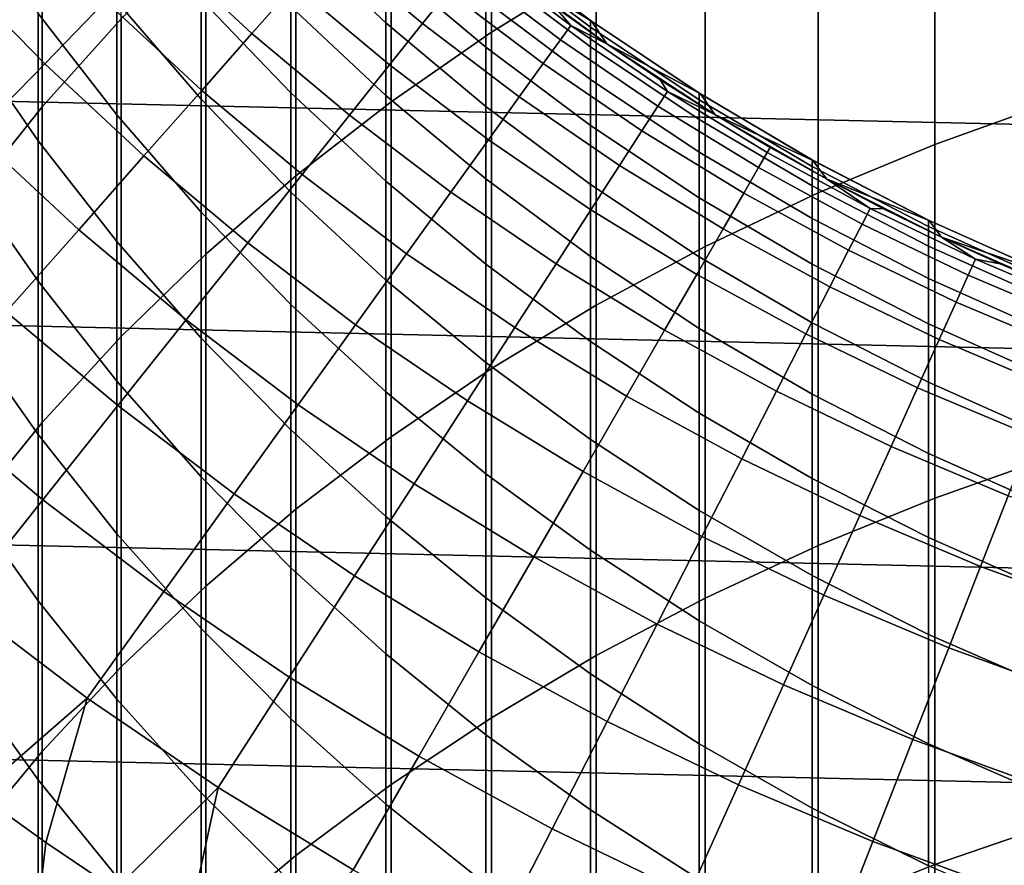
# Model space of a CAD drawing. Header units: metres. Extents: x -28 to 70, y -218 to 27.
# Tile 95 of 246: x -9.85 to -4.8, y -14.07 to -9.74. Entities that reach past the tile are written whole.
import ezdxf

# ---------------------------------------------------------------- set-up
doc = ezdxf.new("R2010")
doc.units = ezdxf.units.M
doc.layers.add('solid_10_261_002_XXX', color=7, linetype='CONTINUOUS')

msp = doc.modelspace()

# ---------------------------------------------------------------- linework, layer by layer
at = {"layer": 'solid_10_261_002_XXX'}
for points in [[(25.695839, -9.796626, -5), (-26.115135, -8.616775, -5), (-26.48019, -7.4195, -5), (26.115135, -8.616775, -5)], [(-7.428144, -8.146933, 411.553223), (-7.428144, -9.802425, 414.040039), (-6.891044, -9.470737, 414.267426), (-6.891044, -7.809155, 411.771484)], [(-9.731189, -8.631907, 407.762177), (-9.731189, -10.183667, 410.237152), (-9.326563, -9.734112, 410.527618), (-9.326563, -8.174584, 408.040283)], [(-7.941825, -8.509497, 411.318939), (-7.941825, -10.158455, 413.795929), (-7.428144, -9.802425, 414.040039), (-7.428144, -8.146933, 411.553223)], [(-5.156505, -8.631763, 414.842651), (-5.156505, -10.376926, 417.314972), (-4.543321, -10.156531, 417.475098), (-4.543321, -8.407077, 414.996704)], [(-8.430468, -8.895704, 411.069397), (-8.430468, -10.537703, 413.535919), (-7.941825, -10.158455, 413.795929), (-7.941825, -8.509497, 411.318939)], [(25.223248, -10.956131, -5), (-25.695839, -9.796626, -5), (-26.115135, -8.616775, -5), (25.695839, -9.796626, -5)], [(-10.105136, -9.107913, 407.472717), (-10.105136, -10.651589, 409.934784), (-9.731189, -10.183667, 410.237152), (-9.731189, -8.631907, 407.762177)], [(-5.753431, -8.884481, 414.669373), (-5.753431, -10.624817, 417.134857), (-5.156505, -10.376926, 417.314972), (-5.156505, -8.631763, 414.842651)], [(-8.892533, -9.304339, 410.805328), (-8.892533, -10.938972, 413.260803), (-8.430468, -10.537703, 413.535919), (-8.430468, -8.895704, 411.069397)], [(-6.332219, -9.164433, 414.477448), (-6.332219, -10.899422, 416.935364), (-5.753431, -10.624817, 417.134857), (-5.753431, -8.884481, 414.669373)], [(-7.968838, -9.448381, 362.134399), (-7.968838, -9.753525, 364.604095), (-8.456086, -9.296521, 364.666901), (-8.456086, -8.989833, 362.184692)], [(-9.349153, -9.644421, 372.267334), (-9.349153, -10.226269, 374.727875), (-9.752155, -9.705935, 374.858459), (-9.752155, -9.120713, 372.383636)], [(-8.916676, -9.63365, 369.694275), (-8.916676, -10.14522, 372.156097), (-9.349153, -9.644421, 372.267334), (-9.349153, -9.129999, 369.791779)], [(-9.134122, -9.364752, 171.937958), (-8.655972, -9.80841, 171.937958), (-8.437592, -9.560954, 173.429489), (-8.903678, -9.128489, 173.429489)], [(-10.202531, -9.466565, 169.000046), (-9.717978, -9.963351, 169.000046), (-9.405698, -9.643186, 170.460709), (-9.874679, -9.162363, 170.460709)], [(-9.752155, -9.705935, 374.858459), (-9.752155, -10.358536, 377.316345), (-10.124413, -9.820996, 377.46698), (-10.124413, -9.164481, 374.994324)], [(-6.891044, -9.470737, 414.267426), (-6.891044, -11.199874, 416.717072), (-6.332219, -10.899422, 416.935364), (-6.332219, -9.164433, 414.477448)], [(-8.456086, -9.670896, 367.139801), (-8.456086, -10.112677, 369.601562), (-8.916676, -9.63365, 369.694275), (-8.916676, -9.189514, 367.219421)], [(-8.258534, -9.358057, 174.932922), (-7.781807, -9.758078, 174.932922), (-7.650404, -9.593304, 176.445908), (-8.119081, -9.200037, 176.445908)], [(-7.456467, -9.642584, 359.621826), (-7.456467, -9.879024, 362.087158), (-7.968838, -9.448381, 362.134399), (-7.968838, -9.210813, 359.657288)], [(-9.326563, -9.734112, 410.527618), (-9.326563, -11.360999, 412.971466), (-8.892533, -10.938972, 413.260803), (-8.892533, -9.304339, 410.805328)], [(-7.968838, -9.753525, 364.604095), (-7.968838, -10.126013, 367.064514), (-8.456086, -9.670896, 367.139801), (-8.456086, -9.296521, 364.666901)], [(-9.405698, -9.643186, 170.460709), (-8.913333, -10.100034, 170.460709), (-8.655972, -9.80841, 171.937958), (-9.134122, -9.364752, 171.937958)], [(-8.437592, -9.560954, 173.429489), (-7.950529, -9.969648, 173.429489), (-7.781807, -9.758078, 174.932922), (-8.258534, -9.358057, 174.932922)], [(-6.920588, -9.742071, 352.200012), (-6.920588, -9.775748, 354.665375), (-7.456467, -9.372114, 354.676392), (-7.456467, -9.338286, 352.200012)], [(-7.450922, -9.342723, 219.199997), (-6.915399, -9.7457, 219.199997), (-6.920588, -9.742071, 352.200012), (-7.456467, -9.338286, 352.200012)], [(-6.920588, -9.775748, 354.665375), (-6.920588, -9.876754, 357.128906), (-7.456467, -9.473572, 357.15097), (-7.456467, -9.372114, 354.676392)], [(-7.450922, -9.342723, 219.199997), (-7.370453, -9.469748, 219.199997), (-6.915399, -9.7457, 219.199997)], [(-7.556527, -9.475585, 177.966064), (-7.074815, -9.840468, 177.966064), (-7.022193, -9.767276, 179.490997), (-7.500323, -9.405107, 179.490997)], [(-7.500323, -9.405107, 179.490997), (-7.022193, -9.767276, 179.490997), (-7.106823, -9.669181, 181), (-7.370553, -9.469687, 181)], [(-10.5726, -9.809939, 167.558289), (-10.070473, -10.324746, 167.558289), (-9.717978, -9.963351, 169.000046), (-10.202531, -9.466565, 169.000046)], [(-7.456467, -9.879024, 362.087158), (-7.456467, -10.182714, 364.545105), (-7.968838, -9.753525, 364.604095), (-7.968838, -9.448381, 362.134399)], [(-7.650404, -9.593304, 176.445908), (-7.162708, -9.96272, 176.445908), (-7.074815, -9.840468, 177.966064), (-7.556527, -9.475585, 177.966064)], [(-6.920588, -9.876754, 357.128906), (-6.920588, -10.045013, 359.588776), (-7.456467, -9.642584, 359.621826), (-7.456467, -9.473572, 357.15097)], [(-7.428144, -9.802425, 414.040039), (-7.428144, -11.525229, 416.480682), (-6.891044, -11.199874, 416.717072), (-6.891044, -9.470737, 414.267426)], [(-7.106823, -9.669181, 181), (-6.837697, -9.861334, 181), (-6.837282, -9.861581, 219.199997), (-7.370453, -9.469748, 219.199997)], [(-6.915399, -9.7457, 219.199997), (-7.370453, -9.469748, 219.199997), (-6.837282, -9.861581, 219.199997)], [(-8.655972, -9.80841, 171.937958), (-8.156303, -10.227681, 171.937958), (-7.950529, -9.969648, 173.429489), (-8.437592, -9.560954, 173.429489)], [(-8.456086, -10.112677, 369.601562), (-8.456086, -10.621535, 372.050323), (-8.916676, -10.14522, 372.156097), (-8.916676, -9.63365, 369.694275)], [(-7.781807, -9.758078, 174.932922), (-7.285734, -10.133839, 174.932922), (-7.162708, -9.96272, 176.445908), (-7.650404, -9.593304, 176.445908)], [(-9.717978, -9.963351, 169.000046), (-9.209267, -10.435368, 169.000046), (-8.913333, -10.100034, 170.460709), (-9.405698, -9.643186, 170.460709)], [(-8.916676, -10.14522, 372.156097), (-8.916676, -10.723844, 374.603027), (-9.349153, -10.226269, 374.727875), (-9.349153, -9.644421, 372.267334)], [(-7.968838, -10.126013, 367.064514), (-7.968838, -10.565568, 369.513885), (-8.456086, -10.112677, 369.601562), (-8.456086, -9.670896, 367.139801)], [(-6.920588, -10.045013, 359.588776), (-6.920588, -10.280399, 362.043121), (-7.456467, -9.879024, 362.087158), (-7.456467, -9.642584, 359.621826)], [(-7.022193, -9.767276, 179.490997), (-6.837697, -9.861334, 181), (-7.106823, -9.669181, 181)], [(-9.349153, -10.226269, 374.727875), (-9.349153, -10.875109, 377.171631), (-9.752155, -10.358536, 377.316345), (-9.752155, -9.705935, 374.858459)], [(-9.731189, -10.183667, 410.237152), (-9.731189, -11.802452, 412.668793), (-9.326563, -11.360999, 412.971466), (-9.326563, -9.734112, 410.527618)], [(-7.456467, -10.182714, 364.545105), (-7.456467, -10.553432, 366.993835), (-7.968838, -10.126013, 367.064514), (-7.968838, -9.753525, 364.604095)], [(-7.950529, -9.969648, 173.429489), (-7.4437, -10.353557, 173.429489), (-7.285734, -10.133839, 174.932922), (-7.781807, -9.758078, 174.932922)], [(-7.074815, -9.840468, 177.966064), (-6.575513, -10.180886, 177.966064), (-6.526606, -10.105163, 179.490997), (-7.022193, -9.767276, 179.490997)], [(-7.022193, -9.767276, 179.490997), (-6.526606, -10.105163, 179.490997), (-6.563378, -10.045998, 181), (-6.837697, -9.861334, 181)], [(-6.357207, -10.118705, 219.199997), (-6.362891, -10.115143, 352.200012), (-6.920588, -9.742071, 352.200012), (-6.915399, -9.7457, 219.199997)], [(-6.920588, -9.775748, 354.665375), (-6.920588, -9.742071, 352.200012), (-6.362891, -10.115143, 352.200012), (-6.362891, -10.148681, 354.655182)], [(-6.362891, -10.148681, 354.655182), (-6.362891, -10.249269, 357.108551), (-6.920588, -9.876754, 357.128906), (-6.920588, -9.775748, 354.665375)], [(-6.915399, -9.7457, 219.199997), (-6.837282, -9.861581, 219.199997), (-6.357207, -10.118705, 219.199997)], [(24.698545, -12.092615, -5), (-25.223248, -10.956131, -5), (-25.695839, -9.796626, -5), (25.223248, -10.956131, -5)], [(-9.752155, -10.358536, 377.316345), (-9.752155, -11.078031, 379.755524), (-10.124413, -10.544806, 379.920776), (-10.124413, -9.820996, 377.46698)], [(-8.913333, -10.100034, 170.460709), (-8.398808, -10.531772, 170.460709), (-8.156303, -10.227681, 171.937958), (-8.655972, -9.80841, 171.937958)], [(-7.941825, -10.158455, 413.795929), (-7.941825, -11.874457, 416.226959), (-7.428144, -11.525229, 416.480682), (-7.428144, -9.802425, 414.040039)], [(-7.162708, -9.96272, 176.445908), (-6.657203, -10.307366, 176.445908), (-6.575513, -10.180886, 177.966064), (-7.074815, -9.840468, 177.966064)], [(-6.920588, -10.280399, 362.043121), (-6.920588, -10.582739, 364.490112), (-7.456467, -10.182714, 364.545105), (-7.456467, -9.879024, 362.087158)], [(-6.362891, -10.249269, 357.108551), (-6.362891, -10.416832, 359.558228), (-6.920588, -10.045013, 359.588776), (-6.920588, -9.876754, 357.128906)], [(-6.837697, -9.861334, 181), (-6.563378, -10.045998, 181), (-6.837282, -9.861581, 219.199997)], [(-6.563378, -10.045998, 181), (-6.284075, -10.223033, 181), (-6.283529, -10.223372, 219.199997), (-6.837282, -9.861581, 219.199997)], [(-6.357207, -10.118705, 219.199997), (-6.837282, -9.861581, 219.199997), (-6.283529, -10.223372, 219.199997)], [(-10.070473, -10.324746, 167.558289), (-9.543308, -10.813883, 167.558289), (-9.209267, -10.435368, 169.000046), (-9.717978, -9.963351, 169.000046)], [(-8.156303, -10.227681, 171.937958), (-7.636357, -10.621526, 171.937958), (-7.4437, -10.353557, 173.429489), (-7.950529, -9.969648, 173.429489)], [(-7.285734, -10.133839, 174.932922), (-6.771547, -10.484406, 174.932922), (-6.657203, -10.307366, 176.445908), (-7.162708, -9.96272, 176.445908)], [(-6.362891, -10.416832, 359.558228), (-6.362891, -10.651246, 362.002441), (-6.920588, -10.280399, 362.043121), (-6.920588, -10.045013, 359.588776)], [(-6.526606, -10.105163, 179.490997), (-6.284075, -10.223033, 181), (-6.563378, -10.045998, 181)], [(-9.209267, -10.435368, 169.000046), (-8.677658, -10.881439, 169.000046), (-8.398808, -10.531772, 170.460709), (-8.913333, -10.100034, 170.460709)], [(-7.968838, -10.565568, 369.513885), (-7.968838, -11.071862, 371.950287), (-8.456086, -10.621535, 372.050323), (-8.456086, -10.112677, 369.601562)], [(-7.456467, -10.553432, 366.993835), (-7.456467, -10.990896, 369.431519), (-7.968838, -10.565568, 369.513885), (-7.968838, -10.126013, 367.064514)], [(-7.4437, -10.353557, 173.429489), (-6.918365, -10.711724, 173.429489), (-6.771547, -10.484406, 174.932922), (-7.285734, -10.133839, 174.932922)], [(-6.575513, -10.180886, 177.966064), (-6.059864, -10.495993, 177.966064), (-6.014792, -10.417925, 179.490997), (-6.526606, -10.105163, 179.490997)], [(-6.526606, -10.105163, 179.490997), (-6.014792, -10.417925, 179.490997), (-6, -10.392304, 181), (-6.284075, -10.223033, 181)], [(-5.780367, -10.458973, 219.199997), (-5.785134, -10.456325, 352.200012), (-6.362891, -10.115143, 352.200012), (-6.357207, -10.118705, 219.199997)], [(-6.362891, -10.148681, 354.655182), (-6.362891, -10.115143, 352.200012), (-5.785134, -10.456325, 352.200012), (-5.785134, -10.489735, 354.645874)], [(-6.357207, -10.118705, 219.199997), (-6.283529, -10.223372, 219.199997), (-5.780367, -10.458973, 219.199997)], [(-10.105136, -10.651589, 409.934784), (-10.105136, -12.261941, 412.35376), (-9.731189, -11.802452, 412.668793), (-9.731189, -10.183667, 410.237152)], [(-8.456086, -10.621535, 372.050323), (-8.456086, -11.197091, 374.484253), (-8.916676, -10.723844, 374.603027), (-8.916676, -10.14522, 372.156097)], [(-8.430468, -10.537703, 413.535919), (-8.430468, -12.246461, 415.956665), (-7.941825, -11.874457, 416.226959), (-7.941825, -10.158455, 413.795929)], [(-6.920588, -10.582739, 364.490112), (-6.920588, -10.951804, 366.927948), (-7.456467, -10.553432, 366.993835), (-7.456467, -10.182714, 364.545105)], [(-6.657203, -10.307366, 176.445908), (-6.135148, -10.626389, 176.445908), (-6.059864, -10.495993, 177.966064), (-6.575513, -10.180886, 177.966064)], [(-5.785134, -10.489735, 354.645874), (-5.785134, -10.589941, 357.089905), (-6.362891, -10.249269, 357.108551), (-6.362891, -10.148681, 354.655182)], [(-5.156505, -10.376926, 417.314972), (-5.156505, -12.188969, 419.738708), (-4.543321, -11.97303, 419.904816), (-4.543321, -10.156531, 417.475098)], [(-8.916676, -10.723844, 374.603027), (-8.916676, -11.369088, 377.033203), (-9.349153, -10.875109, 377.171631), (-9.349153, -10.226269, 374.727875)], [(-8.398808, -10.531772, 170.460709), (-7.863401, -10.937325, 170.460709), (-7.636357, -10.621526, 171.937958), (-8.156303, -10.227681, 171.937958)], [(-6.284075, -10.223033, 181), (-6, -10.392304, 181), (-6.283529, -10.223372, 219.199997)], [(-5.711369, -10.553685, 181), (-5.71164, -10.553563, 219.199997), (-6.283529, -10.223372, 219.199997), (-6, -10.392304, 181)], [(-5.780367, -10.458973, 219.199997), (-6.283529, -10.223372, 219.199997), (-5.71164, -10.553563, 219.199997)], [(-6.362891, -10.651246, 362.002441), (-6.362891, -10.952335, 364.439331), (-6.920588, -10.582739, 364.490112), (-6.920588, -10.280399, 362.043121)], [(-5.785134, -10.589941, 357.089905), (-5.785134, -10.756868, 359.530304), (-6.362891, -10.416832, 359.558228), (-6.362891, -10.249269, 357.108551)], [(-10.462626, -10.7268, 166.13768), (-9.914932, -11.234984, 166.13768), (-9.543308, -10.813883, 167.558289), (-10.070473, -10.324746, 167.558289)], [(-6.771547, -10.484406, 174.932922), (-6.240525, -10.808907, 174.932922), (-6.135148, -10.626389, 176.445908), (-6.657203, -10.307366, 176.445908)], [(-9.349153, -10.875109, 377.171631), (-9.349153, -11.590458, 379.596741), (-9.752155, -11.078031, 379.755524), (-9.752155, -10.358536, 377.316345)], [(-7.636357, -10.621526, 171.937958), (-7.097425, -10.988963, 171.937958), (-6.918365, -10.711724, 173.429489), (-7.4437, -10.353557, 173.429489)], [(-6.014792, -10.417925, 179.490997), (-5.488024, -10.704787, 179.490997), (-5.711369, -10.553685, 181), (-6, -10.392304, 181)], [(-5.753431, -10.624817, 417.134857), (-5.753431, -12.431848, 419.55191), (-5.156505, -12.188969, 419.738708), (-5.156505, -10.376926, 417.314972)], [(-9.543308, -10.813883, 167.558289), (-8.992417, -11.276135, 167.558289), (-8.677658, -10.881439, 169.000046), (-9.209267, -10.435368, 169.000046)], [(-5.785134, -10.756868, 359.530304), (-5.785134, -10.990393, 361.96524), (-6.362891, -10.651246, 362.002441), (-6.362891, -10.416832, 359.558228)], [(-6.059864, -10.495993, 177.966064), (-5.529149, -10.785005, 177.966064), (-5.488024, -10.704787, 179.490997), (-6.014792, -10.417925, 179.490997)], [(-6.918365, -10.711724, 173.429489), (-6.375829, -11.043261, 173.429489), (-6.240525, -10.808907, 174.932922), (-6.771547, -10.484406, 174.932922)], [(-6.135148, -10.626389, 176.445908), (-5.59784, -10.91899, 176.445908), (-5.529149, -10.785005, 177.966064), (-6.059864, -10.495993, 177.966064)], [(-5.185473, -10.766294, 219.199997), (-5.189138, -10.764541, 352.200012), (-5.785134, -10.456325, 352.200012), (-5.780367, -10.458973, 219.199997)], [(-5.785134, -10.489735, 354.645874), (-5.785134, -10.456325, 352.200012), (-5.189138, -10.764541, 352.200012), (-5.189138, -10.797836, 354.637451)], [(-5.189138, -10.797836, 354.637451), (-5.189138, -10.897697, 357.07309), (-5.785134, -10.589941, 357.089905), (-5.785134, -10.489735, 354.645874)], [(-5.780367, -10.458973, 219.199997), (-5.71164, -10.553563, 219.199997), (-5.185473, -10.766294, 219.199997)], [(-9.752155, -11.078031, 379.755524), (-9.752155, -11.863883, 382.174133), (-10.124413, -11.33537, 382.353882), (-10.124413, -10.544806, 379.920776)], [(-8.892533, -10.938972, 413.260803), (-8.892533, -12.640066, 415.670715), (-8.430468, -12.246461, 415.956665), (-8.430468, -10.537703, 413.535919)], [(-8.677658, -10.881439, 169.000046), (-8.124476, -11.300459, 169.000046), (-7.863401, -10.937325, 170.460709), (-8.398808, -10.531772, 170.460709)], [(-7.456467, -10.990896, 369.431519), (-7.456467, -11.494782, 371.856354), (-7.968838, -11.071862, 371.950287), (-7.968838, -10.565568, 369.513885)], [(-6.920588, -10.951804, 366.927948), (-6.920588, -11.387321, 369.354797), (-7.456467, -10.990896, 369.431519), (-7.456467, -10.553432, 366.993835)], [(-6.362891, -10.952335, 364.439331), (-6.362891, -11.319875, 366.867065), (-6.920588, -10.951804, 366.927948), (-6.920588, -10.582739, 364.490112)], [(-5.189138, -10.897697, 357.07309), (-5.189138, -11.064051, 359.505066), (-5.785134, -10.756868, 359.530304), (-5.785134, -10.589941, 357.089905)], [(-5.121317, -10.852286, 181), (-5.122109, -10.851872, 219.199997), (-5.71164, -10.553563, 219.199997), (-5.4184, -10.707051, 181)], [(-5.185473, -10.766294, 219.199997), (-5.71164, -10.553563, 219.199997), (-5.122109, -10.851872, 219.199997)], [(-5.711369, -10.553685, 181), (-5.4184, -10.707051, 181), (-5.71164, -10.553563, 219.199997)], [(-5.488024, -10.704787, 179.490997), (-5.4184, -10.707051, 181), (-5.711369, -10.553685, 181)], [(-7.968838, -11.071862, 371.950287), (-7.968838, -11.644519, 374.371979), (-8.456086, -11.197091, 374.484253), (-8.456086, -10.621535, 372.050323)], [(-7.863401, -10.937325, 170.460709), (-7.308446, -11.315688, 170.460709), (-7.097425, -10.988963, 171.937958), (-7.636357, -10.621526, 171.937958)], [(-6.332219, -10.899422, 416.935364), (-6.332219, -12.7009, 419.344971), (-5.753431, -12.431848, 419.55191), (-5.753431, -10.624817, 417.134857)], [(-6.240525, -10.808907, 174.932922), (-5.693988, -11.106535, 174.932922), (-5.59784, -10.91899, 176.445908), (-6.135148, -10.626389, 176.445908)], [(-5.785134, -10.990393, 361.96524), (-5.785134, -11.290339, 364.392853), (-6.362891, -10.952335, 364.439331), (-6.362891, -10.651246, 362.002441)], [(-8.456086, -11.197091, 374.484253), (-8.456086, -11.838915, 376.901581), (-8.916676, -11.369088, 377.033203), (-8.916676, -10.723844, 374.603027)], [(-7.097425, -10.988963, 171.937958), (-6.540848, -11.329081, 171.937958), (-6.375829, -11.043261, 173.429489), (-6.918365, -10.711724, 173.429489)], [(-5.529149, -10.785005, 177.966064), (-4.984688, -11.047203, 177.966064), (-4.947613, -10.965036, 179.490997), (-5.488024, -10.704787, 179.490997)], [(-5.488024, -10.704787, 179.490997), (-4.947613, -10.965036, 179.490997), (-5.121317, -10.852286, 181), (-5.4184, -10.707051, 181)], [(-5.189138, -11.064051, 359.505066), (-5.189138, -11.296771, 361.93161), (-5.785134, -10.990393, 361.96524), (-5.785134, -10.756868, 359.530304)], [(-5.59784, -10.91899, 176.445908), (-5.046615, -11.184446, 176.445908), (-4.984688, -11.047203, 177.966064), (-5.529149, -10.785005, 177.966064)], [(-4.573159, -11.040307, 219.199997), (-4.576783, -11.03882, 352.200012), (-5.189138, -10.764541, 352.200012), (-5.185473, -10.766294, 219.199997)], [(-5.189138, -10.797836, 354.637451), (-5.189138, -10.764541, 352.200012), (-4.576783, -11.03882, 352.200012), (-4.576783, -11.072014, 354.629944)], [(-4.576783, -11.072014, 354.629944), (-4.576783, -11.171568, 357.058105), (-5.189138, -10.897697, 357.07309), (-5.189138, -10.797836, 354.637451)], [(-5.185473, -10.766294, 219.199997), (-5.122109, -10.851872, 219.199997), (-4.573159, -11.040307, 219.199997)], [(-9.914932, -11.234984, 166.13768), (-9.342589, -11.715237, 166.13768), (-8.992417, -11.276135, 167.558289), (-9.543308, -10.813883, 167.558289)], [(-6.375829, -11.043261, 173.429489), (-5.817442, -11.347342, 173.429489), (-5.693988, -11.106535, 174.932922), (-6.240525, -10.808907, 174.932922)], [(-8.916676, -11.369088, 377.033203), (-8.916676, -12.080472, 379.444885), (-9.349153, -11.590458, 379.596741), (-9.349153, -10.875109, 377.171631)], [(-8.992417, -11.276135, 167.558289), (-8.41917, -11.710353, 167.558289), (-8.124476, -11.300459, 169.000046), (-8.677658, -10.881439, 169.000046)], [(-6.891044, -11.199874, 416.717072), (-6.891044, -12.995278, 419.118561), (-6.332219, -12.7009, 419.344971), (-6.332219, -10.899422, 416.935364)], [(-4.576783, -11.171568, 357.058105), (-4.576783, -11.33741, 359.482605), (-5.189138, -11.064051, 359.505066), (-5.189138, -10.897697, 357.07309)], [(-4.820345, -10.98928, 181), (-4.515712, -11.117929, 181), (-4.515379, -11.118042, 219.199997), (-5.122109, -10.851872, 219.199997)], [(-4.573159, -11.040307, 219.199997), (-5.122109, -10.851872, 219.199997), (-4.515379, -11.118042, 219.199997)], [(-5.121317, -10.852286, 181), (-4.820345, -10.98928, 181), (-5.122109, -10.851872, 219.199997)], [(-4.947613, -10.965036, 179.490997), (-4.820345, -10.98928, 181), (-5.121317, -10.852286, 181)], [(-9.326563, -11.360999, 412.971466), (-9.326563, -13.054032, 415.369934), (-8.892533, -12.640066, 415.670715), (-8.892533, -10.938972, 413.260803)], [(-8.124476, -11.300459, 169.000046), (-7.551096, -11.691383, 169.000046), (-7.308446, -11.315688, 170.460709), (-7.863401, -10.937325, 170.460709)], [(-5.693988, -11.106535, 174.932922), (-5.133295, -11.376551, 174.932922), (-5.046615, -11.184446, 176.445908), (-5.59784, -10.91899, 176.445908)], [(24.122406, -13.204515, -5), (-24.698545, -12.092615, -5), (-25.223248, -10.956131, -5), (24.698545, -12.092615, -5)], [(-6.920588, -11.387321, 369.354797), (-6.920588, -11.888963, 371.768829), (-7.456467, -11.494782, 371.856354), (-7.456467, -10.990896, 369.431519)], [(-7.308446, -11.315688, 170.460709), (-6.735321, -11.665917, 170.460709), (-6.540848, -11.329081, 171.937958), (-7.097425, -10.988963, 171.937958)], [(-6.362891, -11.319875, 366.867065), (-6.362891, -11.753592, 369.283875), (-6.920588, -11.387321, 369.354797), (-6.920588, -10.951804, 366.927948)], [(-5.785134, -11.290339, 364.392853), (-5.785134, -11.656484, 366.811401), (-6.362891, -11.319875, 366.867065), (-6.362891, -10.952335, 364.439331)], [(-5.189138, -11.296771, 361.93161), (-5.189138, -11.595685, 364.350891), (-5.785134, -11.290339, 364.392853), (-5.785134, -10.990393, 361.96524)], [(-4.984688, -11.047203, 177.966064), (-4.427834, -11.281937, 177.966064), (-4.3949, -11.198024, 179.490997), (-4.947613, -10.965036, 179.490997)], [(-4.947613, -10.965036, 179.490997), (-4.3949, -11.198024, 179.490997), (-4.515712, -11.117929, 181), (-4.820345, -10.98928, 181)], [(-6.540848, -11.329081, 171.937958), (-5.968009, -11.641032, 171.937958), (-5.817442, -11.347342, 173.429489), (-6.375829, -11.043261, 173.429489)], [(-5.046615, -11.184446, 176.445908), (-4.482842, -11.422096, 176.445908), (-4.427834, -11.281937, 177.966064), (-4.984688, -11.047203, 177.966064)], [(-9.349153, -11.590458, 379.596741), (-9.349153, -12.371781, 382.001404), (-9.752155, -11.863883, 382.174133), (-9.752155, -11.078031, 379.755524)], [(-7.456467, -11.494782, 371.856354), (-7.456467, -12.064715, 374.266541), (-7.968838, -11.644519, 374.371979), (-7.968838, -11.071862, 371.950287)], [(-4.576783, -11.33741, 359.482605), (-4.576783, -11.569414, 361.901703), (-5.189138, -11.296771, 361.93161), (-5.189138, -11.064051, 359.505066)], [(-5.817442, -11.347342, 173.429489), (-5.244593, -11.623212, 173.429489), (-5.133295, -11.376551, 174.932922), (-5.693988, -11.106535, 174.932922)], [(-7.968838, -11.644519, 374.371979), (-7.968838, -12.283109, 376.77713), (-8.456086, -11.838915, 376.901581), (-8.456086, -11.197091, 374.484253)], [(-7.428144, -11.525229, 416.480682), (-7.428144, -13.314054, 418.873383), (-6.891044, -12.995278, 419.118561), (-6.891044, -11.199874, 416.717072)], [(-5.133295, -11.376551, 174.932922), (-4.55984, -11.618282, 174.932922), (-4.482842, -11.422096, 176.445908), (-5.046615, -11.184446, 176.445908)], [(-10.323554, -11.698009, 164.740463), (-9.727623, -12.198053, 164.740463), (-9.342589, -11.715237, 166.13768), (-9.914932, -11.234984, 166.13768)], [(-9.342589, -11.715237, 166.13768), (-8.74702, -12.166364, 166.13768), (-8.41917, -11.710353, 167.558289), (-8.992417, -11.276135, 167.558289)], [(-8.41917, -11.710353, 167.558289), (-7.824992, -12.115458, 167.558289), (-7.551096, -11.691383, 169.000046), (-8.124476, -11.300459, 169.000046)], [(-5.189138, -11.595685, 364.350891), (-5.189138, -11.960569, 366.761108), (-5.785134, -11.656484, 366.811401), (-5.785134, -11.290339, 364.392853)], [(-4.576783, -11.569414, 361.901703), (-4.576783, -11.86741, 364.313538), (-5.189138, -11.595685, 364.350891), (-5.189138, -11.296771, 361.93161)], [(-9.752155, -11.863883, 382.174133), (-9.752155, -12.715506, 384.570374), (-10.124413, -12.1921, 384.764465), (-10.124413, -11.33537, 382.353882)], [(-7.551096, -11.691383, 169.000046), (-6.958942, -12.053241, 169.000046), (-6.735321, -11.665917, 170.460709), (-7.308446, -11.315688, 170.460709)], [(-6.735321, -11.665917, 170.460709), (-6.14545, -11.987144, 170.460709), (-5.968009, -11.641032, 171.937958), (-6.540848, -11.329081, 171.937958)], [(-5.785134, -11.656484, 366.811401), (-5.785134, -12.088554, 369.219025), (-6.362891, -11.753592, 369.283875), (-6.362891, -11.319875, 366.867065)], [(-5.968009, -11.641032, 171.937958), (-5.380332, -11.924042, 171.937958), (-5.244593, -11.623212, 173.429489), (-5.817442, -11.347342, 173.429489)], [(-9.731189, -11.802452, 412.668793), (-9.731189, -13.487054, 415.055328), (-9.326563, -13.054032, 415.369934), (-9.326563, -11.360999, 412.971466)], [(-8.456086, -11.838915, 376.901581), (-8.456086, -12.546528, 379.300476), (-8.916676, -12.080472, 379.444885), (-8.916676, -11.369088, 377.033203)], [(-6.362891, -11.753592, 369.283875), (-6.362891, -12.25316, 371.687927), (-6.920588, -11.888963, 371.768829), (-6.920588, -11.387321, 369.354797)], [(-5.244593, -11.623212, 173.429489), (-4.658704, -11.870184, 173.429489), (-4.55984, -11.618282, 174.932922), (-5.133295, -11.376551, 174.932922)], [(-6.920588, -11.888963, 371.768829), (-6.920588, -12.456358, 374.168243), (-7.456467, -12.064715, 374.266541), (-7.456467, -11.494782, 371.856354)], [(-7.941825, -11.874457, 416.226959), (-7.941825, -13.656222, 418.610199), (-7.428144, -13.314054, 418.873383), (-7.428144, -11.525229, 416.480682)], [(-8.916676, -12.080472, 379.444885), (-8.916676, -12.857465, 381.836212), (-9.349153, -12.371781, 382.001404), (-9.349153, -11.590458, 379.596741)], [(-4.576783, -11.86741, 364.313538), (-4.576783, -12.231173, 366.716339), (-5.189138, -11.960569, 366.761108), (-5.189138, -11.595685, 364.350891)], [(-7.456467, -12.064715, 374.266541), (-7.456467, -12.700269, 376.660248), (-7.968838, -12.283109, 376.77713), (-7.968838, -11.644519, 374.371979)], [(-6.14545, -11.987144, 170.460709), (-5.540301, -12.278568, 170.460709), (-5.380332, -11.924042, 171.937958), (-5.968009, -11.641032, 171.937958)], [(-5.189138, -11.960569, 366.761108), (-5.189138, -12.391152, 369.160461), (-5.785134, -12.088554, 369.219025), (-5.785134, -11.656484, 366.811401)], [(-5.380332, -11.924042, 171.937958), (-4.77928, -12.177407, 171.937958), (-4.658704, -11.870184, 173.429489), (-5.244593, -11.623212, 173.429489)], [(-10.768529, -12.202227, 163.368866), (-10.146912, -12.723825, 163.368866), (-9.727623, -12.198053, 164.740463), (-10.323554, -11.698009, 164.740463)], [(-7.824992, -12.115458, 167.558289), (-7.211359, -12.49044, 167.558289), (-6.958942, -12.053241, 169.000046), (-7.551096, -11.691383, 169.000046)], [(-6.958942, -12.053241, 169.000046), (-6.349487, -12.385132, 169.000046), (-6.14545, -11.987144, 170.460709), (-6.735321, -11.665917, 170.460709)], [(-9.727623, -12.198053, 164.740463), (-9.107508, -12.667772, 164.740463), (-8.74702, -12.166364, 166.13768), (-9.342589, -11.715237, 166.13768)], [(-8.74702, -12.166364, 166.13768), (-8.129704, -12.587243, 166.13768), (-7.824992, -12.115458, 167.558289), (-8.41917, -11.710353, 167.558289)], [(-5.785134, -12.088554, 369.219025), (-5.785134, -12.586227, 371.613953), (-6.362891, -12.25316, 371.687927), (-6.362891, -11.753592, 369.283875)], [(-10.105136, -12.261941, 412.35376), (-10.105136, -13.937765, 414.727875), (-9.731189, -13.487054, 415.055328), (-9.731189, -11.802452, 412.668793)], [(-7.968838, -12.283109, 376.77713), (-7.968838, -12.987157, 379.16391), (-8.456086, -12.546528, 379.300476), (-8.456086, -11.838915, 376.901581)], [(-9.349153, -12.371781, 382.001404), (-9.349153, -13.218496, 384.38382), (-9.752155, -12.715506, 384.570374), (-9.752155, -11.863883, 382.174133)], [(-8.430468, -12.246461, 415.956665), (-8.430468, -14.020704, 418.329865), (-7.941825, -13.656222, 418.610199), (-7.941825, -11.874457, 416.226959)], [(-6.362891, -12.25316, 371.687927), (-6.362891, -12.81821, 374.077454), (-6.920588, -12.456358, 374.168243), (-6.920588, -11.888963, 371.768829)], [(-5.540301, -12.278568, 170.460709), (-4.921378, -12.539467, 170.460709), (-4.77928, -12.177407, 171.937958), (-5.380332, -11.924042, 171.937958)], [(-6.349487, -12.385132, 169.000046), (-5.724246, -12.686233, 169.000046), (-5.540301, -12.278568, 170.460709), (-6.14545, -11.987144, 170.460709)], [(-4.576783, -12.231173, 366.716339), (-4.576783, -12.660432, 369.108307), (-5.189138, -12.391152, 369.160461), (-5.189138, -11.960569, 366.761108)], [(-5.156505, -12.188969, 419.738708), (-5.156505, -14.066539, 422.112061), (-4.543321, -13.855217, 422.283966), (-4.543321, -11.97303, 419.904816)], [(-7.211359, -12.49044, 167.558289), (-6.579798, -12.834371, 167.558289), (-6.349487, -12.385132, 169.000046), (-6.958942, -12.053241, 169.000046)], [(23.496506, -14.288569, -5), (-24.122406, -13.204515, -5), (-24.698545, -12.092615, -5), (24.122406, -13.204515, -5)], [(-8.456086, -12.546528, 379.300476), (-8.456086, -13.319403, 381.679138), (-8.916676, -12.857465, 381.836212), (-8.916676, -12.080472, 379.444885)], [(-6.920588, -12.456358, 374.168243), (-6.920588, -13.08908, 376.5513), (-7.456467, -12.700269, 376.660248), (-7.456467, -12.064715, 374.266541)], [(-5.189138, -12.391152, 369.160461), (-5.189138, -12.887112, 371.54715), (-5.785134, -12.586227, 371.613953), (-5.785134, -12.088554, 369.219025)], [(-8.129704, -12.587243, 166.13768), (-7.492175, -12.976829, 166.13768), (-7.211359, -12.49044, 167.558289), (-7.824992, -12.115458, 167.558289)], [(-10.146912, -12.723825, 163.368866), (-9.500068, -13.21379, 163.368866), (-9.107508, -12.667772, 164.740463), (-9.727623, -12.198053, 164.740463)], [(-9.752155, -12.715506, 384.570374), (-9.752155, -13.632263, 386.942444), (-10.124413, -13.114355, 387.150787), (-10.124413, -12.1921, 384.764465)], [(-9.107508, -12.667772, 164.740463), (-8.46475, -13.105997, 164.740463), (-8.129704, -12.587243, 166.13768), (-8.74702, -12.166364, 166.13768)], [(-5.753431, -12.431848, 419.55191), (-5.753431, -14.304224, 421.918671), (-5.156505, -14.066539, 422.112061), (-5.156505, -12.188969, 419.738708)], [(-4.921378, -12.539467, 170.460709), (-4.290219, -12.769189, 170.460709), (-4.166346, -12.400497, 171.937958), (-4.77928, -12.177407, 171.937958)], [(-8.892533, -12.640066, 415.670715), (-8.892533, -14.406352, 418.033234), (-8.430468, -14.020704, 418.329865), (-8.430468, -12.246461, 415.956665)], [(-5.785134, -12.586227, 371.613953), (-5.785134, -13.149131, 373.994415), (-6.362891, -12.81821, 374.077454), (-6.362891, -12.25316, 371.687927)], [(-7.456467, -12.700269, 376.660248), (-7.456467, -13.400969, 379.035675), (-7.968838, -12.987157, 379.16391), (-7.968838, -12.283109, 376.77713)], [(-5.724246, -12.686233, 169.000046), (-5.084774, -12.955792, 169.000046), (-4.921378, -12.539467, 170.460709), (-5.540301, -12.278568, 170.460709)], [(-8.916676, -12.857465, 381.836212), (-8.916676, -13.699488, 384.205444), (-9.349153, -13.218496, 384.38382), (-9.349153, -12.371781, 382.001404)], [(-6.579798, -12.834371, 167.558289), (-5.931878, -13.146392, 167.558289), (-5.724246, -12.686233, 169.000046), (-6.349487, -12.385132, 169.000046)], [(-4.576783, -12.660432, 369.108307), (-4.576783, -13.154867, 371.487671), (-5.189138, -12.887112, 371.54715), (-5.189138, -12.391152, 369.160461)], [(-6.362891, -12.81821, 374.077454), (-6.362891, -13.448318, 376.450653), (-6.920588, -13.08908, 376.5513), (-6.920588, -12.456358, 374.168243)], [(-6.332219, -12.7009, 419.344971), (-6.332219, -14.567524, 421.704468), (-5.753431, -14.304224, 421.918671), (-5.753431, -12.431848, 419.55191)], [(-7.492175, -12.976829, 166.13768), (-6.83602, -13.334151, 166.13768), (-6.579798, -12.834371, 167.558289), (-7.211359, -12.49044, 167.558289)], [(-7.968838, -12.987157, 379.16391), (-7.968838, -13.756137, 381.530609), (-8.456086, -13.319403, 381.679138), (-8.456086, -12.546528, 379.300476)], [(-5.084774, -12.955792, 169.000046), (-4.43266, -13.193143, 169.000046), (-4.290219, -12.769189, 170.460709), (-4.921378, -12.539467, 170.460709)], [(-8.46475, -13.105997, 164.740463), (-7.800948, -13.511639, 164.740463), (-7.492175, -12.976829, 166.13768), (-8.129704, -12.587243, 166.13768)], [(-5.189138, -12.887112, 371.54715), (-5.189138, -13.448079, 373.919403), (-5.785134, -13.149131, 373.994415), (-5.785134, -12.586227, 371.613953)], [(-9.326563, -13.054032, 415.369934), (-9.326563, -14.811948, 417.721283), (-8.892533, -14.406352, 418.033234), (-8.892533, -12.640066, 415.670715)], [(-9.349153, -13.218496, 384.38382), (-9.349153, -14.129972, 386.742249), (-9.752155, -13.632263, 386.942444), (-9.752155, -12.715506, 384.570374)], [(-9.500068, -13.21379, 163.368866), (-8.829606, -13.670903, 163.368866), (-8.46475, -13.105997, 164.740463), (-9.107508, -12.667772, 164.740463)], [(-6.920588, -13.08908, 376.5513), (-6.920588, -13.786659, 378.916168), (-7.456467, -13.400969, 379.035675), (-7.456467, -12.700269, 376.660248)], [(-6.891044, -12.995278, 419.118561), (-6.891044, -14.855608, 421.470093), (-6.332219, -14.567524, 421.704468), (-6.332219, -12.7009, 419.344971)], [(-5.931878, -13.146392, 167.558289), (-5.269211, -13.42573, 167.558289), (-5.084774, -12.955792, 169.000046), (-5.724246, -12.686233, 169.000046)], [(-10.405802, -13.443188, 162.026337), (-10.06191, -13.70248, 162.026337), (-9.500068, -13.21379, 163.368866), (-10.146912, -12.723825, 163.368866)], [(-8.456086, -13.319403, 381.679138), (-8.456086, -14.15696, 384.035797), (-8.916676, -13.699488, 384.205444), (-8.916676, -12.857465, 381.836212)], [(-6.83602, -13.334151, 166.13768), (-6.16287, -13.658323, 166.13768), (-5.931878, -13.146392, 167.558289), (-6.579798, -12.834371, 167.558289)], [(-5.785134, -13.149131, 373.994415), (-5.785134, -13.776847, 376.358582), (-6.362891, -13.448318, 376.450653), (-6.362891, -12.81821, 374.077454)], [(-4.576783, -13.154867, 371.487671), (-4.576783, -13.71411, 373.852631), (-5.189138, -13.448079, 373.919403), (-5.189138, -12.887112, 371.54715)], [(-5.269211, -13.42573, 167.558289), (-4.593443, -13.671689, 167.558289), (-4.43266, -13.193143, 169.000046), (-5.084774, -12.955792, 169.000046)], [(-7.456467, -13.400969, 379.035675), (-7.456467, -14.166291, 381.391113), (-7.968838, -13.756137, 381.530609), (-7.968838, -12.987157, 379.16391)], [(-7.800948, -13.511639, 164.740463), (-7.117751, -13.883687, 164.740463), (-6.83602, -13.334151, 166.13768), (-7.492175, -12.976829, 166.13768)], [(-7.428144, -13.314054, 418.873383), (-7.428144, -15.167567, 421.216309), (-6.891044, -14.855608, 421.470093), (-6.891044, -12.995278, 419.118561)], [(-9.731189, -13.487054, 415.055328), (-9.731189, -15.236214, 417.394958), (-9.326563, -14.811948, 417.721283), (-9.326563, -13.054032, 415.369934)], [(-9.752155, -13.632263, 386.942444), (-9.752155, -14.613472, 389.288605), (-10.124413, -14.101447, 389.511017), (-10.124413, -13.114355, 387.150787)], [(-8.829606, -13.670903, 163.368866), (-8.137192, -14.094029, 163.368866), (-7.800948, -13.511639, 164.740463), (-8.46475, -13.105997, 164.740463)], [(-6.362891, -13.448318, 376.450653), (-6.362891, -14.143013, 378.805725), (-6.920588, -13.786659, 378.916168), (-6.920588, -13.08908, 376.5513)], [(-6.16287, -13.658323, 166.13768), (-5.474398, -13.948539, 166.13768), (-5.269211, -13.42573, 167.558289), (-5.931878, -13.146392, 167.558289)], [(-5.189138, -13.448079, 373.919403), (-5.189138, -14.073634, 376.275452), (-5.785134, -13.776847, 376.358582), (-5.785134, -13.149131, 373.994415)], [(22.821917, -15.343076, -5), (-23.496506, -14.288569, -5), (-24.122406, -13.204515, -5), (23.496506, -14.288569, -5)], [(-10.06191, -13.70248, 162.026337), (-9.711559, -13.952978, 162.026337), (-9.500068, -13.21379, 163.368866)], [(-9.711559, -13.952978, 162.026337), (-9.354976, -14.194521, 162.026337), (-8.829606, -13.670903, 163.368866), (-9.500068, -13.21379, 163.368866)], [(-8.916676, -13.699488, 384.205444), (-8.916676, -14.60591, 386.550781), (-9.349153, -14.129972, 386.742249), (-9.349153, -13.218496, 384.38382)], [(-7.968838, -13.756137, 381.530609), (-7.968838, -14.589476, 383.875397), (-8.456086, -14.15696, 384.035797), (-8.456086, -13.319403, 381.679138)], [(-7.941825, -13.656222, 418.610199), (-7.941825, -15.502419, 420.943878), (-7.428144, -15.167567, 421.216309), (-7.428144, -13.314054, 418.873383)], [(-7.117751, -13.883687, 164.740463), (-6.416859, -14.22122, 164.740463), (-6.16287, -13.658323, 166.13768), (-6.83602, -13.334151, 166.13768)], [(-6.920588, -13.786659, 378.916168), (-6.920588, -14.548573, 381.261108), (-7.456467, -14.166291, 381.391113), (-7.456467, -13.400969, 379.035675)], [(-5.785134, -13.776847, 376.358582), (-5.785134, -14.468905, 378.704742), (-6.362891, -14.143013, 378.805725), (-6.362891, -13.448318, 376.450653)], [(-5.474398, -13.948539, 166.13768), (-4.772316, -14.204076, 166.13768), (-4.593443, -13.671689, 167.558289), (-5.269211, -13.42573, 167.558289)], [(-4.576783, -13.71411, 373.852631), (-4.576783, -14.337743, 376.201447), (-5.189138, -14.073634, 376.275452), (-5.189138, -13.448079, 373.919403)], [(-10.105136, -13.937765, 414.727875), (-10.105136, -15.677814, 417.055328), (-9.731189, -15.236214, 417.394958), (-9.731189, -13.487054, 415.055328)], [(-8.137192, -14.094029, 163.368866), (-7.424547, -14.482115, 163.368866), (-7.117751, -13.883687, 164.740463), (-7.800948, -13.511639, 164.740463)], [(-9.349153, -14.129972, 386.742249), (-9.349153, -15.105525, 389.07486), (-9.752155, -14.613472, 389.288605), (-9.752155, -13.632263, 386.942444)], [(-9.354976, -14.194521, 162.026337), (-8.992388, -14.426952, 162.026337), (-8.829606, -13.670903, 163.368866)], [(-8.992388, -14.426952, 162.026337), (-8.624028, -14.650124, 162.026337), (-8.137192, -14.094029, 163.368866), (-8.829606, -13.670903, 163.368866)], [(-8.430468, -14.020704, 418.329865), (-8.430468, -15.859109, 420.653687), (-7.941825, -15.502419, 420.943878), (-7.941825, -13.656222, 418.610199)], [(-6.416859, -14.22122, 164.740463), (-5.700013, -14.523396, 164.740463), (-5.474398, -13.948539, 166.13768), (-6.16287, -13.658323, 166.13768)], [(-9.804591, -14.767109, 160.683807), (-9.711559, -13.952978, 162.026337), (-10.06191, -13.70248, 162.026337), (-10.485983, -14.291314, 160.683807)], [(-8.456086, -14.15696, 384.035797), (-8.456086, -15.058578, 386.368683), (-8.916676, -14.60591, 386.550781), (-8.916676, -13.699488, 384.205444)], [(-7.456467, -14.166291, 381.391113), (-7.456467, -14.995667, 383.724731), (-7.968838, -14.589476, 383.875397), (-7.968838, -13.756137, 381.530609)], [(-6.362891, -14.143013, 378.805725), (-6.362891, -14.901778, 381.140991), (-6.920588, -14.548573, 381.261108), (-6.920588, -13.786659, 378.916168)], [(-5.189138, -14.073634, 376.275452), (-5.189138, -14.76331, 378.613525), (-5.785134, -14.468905, 378.704742), (-5.785134, -13.776847, 376.358582)], [(-5.156505, -14.066539, 422.112061), (-5.156505, -16.008236, 424.433228), (-4.543321, -15.801689, 424.61087), (-4.543321, -13.855217, 422.283966)], [(-7.424547, -14.482115, 163.368866), (-6.693444, -14.834195, 163.368866), (-6.416859, -14.22122, 164.740463), (-7.117751, -13.883687, 164.740463)], [(-9.804591, -14.767109, 160.683807), (-9.354976, -14.194521, 162.026337), (-9.711559, -13.952978, 162.026337)], [(-5.700013, -14.523396, 164.740463), (-4.968996, -14.789464, 164.740463), (-4.772316, -14.204076, 166.13768), (-5.474398, -13.948539, 166.13768)], [(-8.892533, -14.406352, 418.033234), (-8.892533, -16.236509, 420.346649), (-8.430468, -15.859109, 420.653687), (-8.430468, -14.020704, 418.329865)], [(-5.753431, -14.304224, 421.918671), (-5.753431, -16.240551, 424.233429), (-5.156505, -16.008236, 424.433228), (-5.156505, -14.066539, 422.112061)]]:
    msp.add_3dface(points, dxfattribs=at)

doc.saveas('drawing.dxf')
